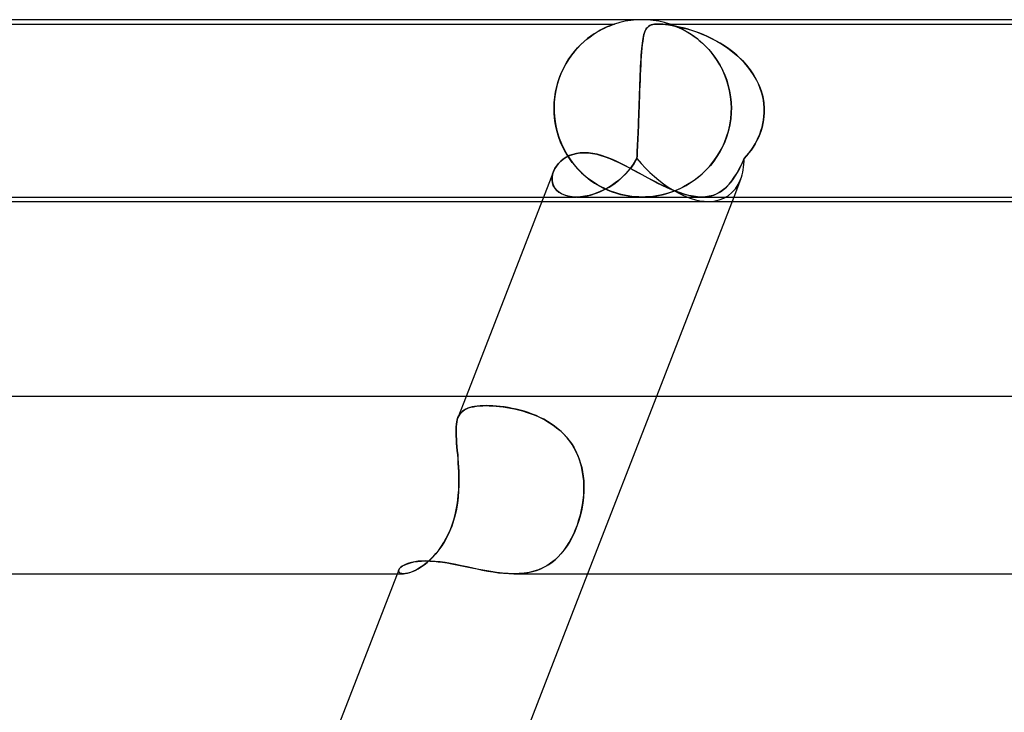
# Model space of a CAD drawing. Header units: millimetres. Extents: x -385 to 385, y -2 to 250.
# Tile 26 of 84: x -161 to -139, y 234 to 250. Entities that reach past the tile are written whole.
import ezdxf

# ---------------------------------------------------------------- set-up
doc = ezdxf.new("R2010")
doc.units = ezdxf.units.MM
doc.layers.add('HIDDEN', color=7, linetype='Continuous')
doc.layers.add('THICK', color=7, linetype='Continuous')

msp = doc.modelspace()

# ---------------------------------------------------------------- linework, layer by layer
at = {"layer": 'HIDDEN'}
for p, q in [((-147.503, 249.936), (-147.624, 249.9)), ((-147.379, 249.964), (-147.503, 249.936)), ((-147.253, 249.984), (-147.379, 249.964)), ((-147.127, 249.996), (-147.253, 249.984)), ((-147, 250), (-147.127, 249.996)), ((-146.873, 249.996), (-147, 250)), ((-146.747, 249.984), (-146.873, 249.996)), ((-146.621, 249.964), (-146.747, 249.984)), ((-146.497, 249.936), (-146.621, 249.964)), ((-146.376, 249.9), (-146.497, 249.936)), ((-167.376, 249.9), (-147.624, 249.9)), ((-148.102, 249.667), (-148.033, 249.711)), ((-148.015, 249.722), (-148.085, 249.678)), ((-148.033, 249.711), (-147.966, 249.75)), ((-147.948, 249.76), (-148.015, 249.722)), ((-147.966, 249.75), (-147.904, 249.783)), ((-147.885, 249.793), (-147.948, 249.76)), ((-147.904, 249.783), (-147.846, 249.812)), ((-147.827, 249.821), (-147.885, 249.793)), ((-147.846, 249.812), (-147.793, 249.836)), ((-147.774, 249.844), (-147.827, 249.821)), ((-147.793, 249.836), (-147.746, 249.855)), ((-147.73, 249.862), (-147.774, 249.844)), ((-147.746, 249.855), (-147.706, 249.871)), ((-147.695, 249.875), (-147.73, 249.862)), ((-147.706, 249.871), (-147.675, 249.883)), ((-147.669, 249.885), (-147.695, 249.875)), ((-147.675, 249.883), (-147.652, 249.891)), ((-147.651, 249.891), (-147.669, 249.885)), ((-147.652, 249.891), (-147.636, 249.896)), ((-147.639, 249.895), (-147.651, 249.891)), ((-147.631, 249.898), (-147.639, 249.895)), ((-147.636, 249.896), (-147.627, 249.899)), ((-147.626, 249.899), (-147.631, 249.898)), ((-147.627, 249.899), (-147.625, 249.9)), ((-147.625, 249.9), (-147.626, 249.899)), ((-146.953, 249.686), (-146.966, 249.635)), ((-146.959, 249.663), (-146.948, 249.701)), ((-146.938, 249.73), (-146.953, 249.686)), ((-146.948, 249.701), (-146.936, 249.735)), ((-146.922, 249.768), (-146.938, 249.73)), ((-146.936, 249.735), (-146.923, 249.764)), ((-146.923, 249.764), (-146.909, 249.791)), ((-146.903, 249.8), (-146.922, 249.768)), ((-146.909, 249.791), (-146.892, 249.814)), ((-146.881, 249.827), (-146.903, 249.8)), ((-146.892, 249.814), (-146.873, 249.835)), ((-146.855, 249.85), (-146.881, 249.827)), ((-146.873, 249.835), (-146.85, 249.854)), ((-146.825, 249.868), (-146.855, 249.85)), ((-146.85, 249.854), (-146.822, 249.869)), ((-146.792, 249.881), (-146.825, 249.868)), ((-146.822, 249.869), (-146.79, 249.882)), ((-146.756, 249.89), (-146.792, 249.881)), ((-146.79, 249.882), (-146.756, 249.89)), ((-146.718, 249.896), (-146.756, 249.89)), ((-146.756, 249.89), (-146.719, 249.896)), ((-146.719, 249.896), (-146.68, 249.899)), ((-146.678, 249.899), (-146.718, 249.896)), ((-146.68, 249.899), (-146.638, 249.9)), ((-146.636, 249.9), (-146.678, 249.899)), ((-146.638, 249.9), (-146.591, 249.899)), ((-146.637, 249.9), (-134.085, 249.9)), ((-146.589, 249.899), (-146.636, 249.9)), ((-146.591, 249.899), (-146.537, 249.896)), ((-146.536, 249.896), (-146.589, 249.899)), ((-146.537, 249.896), (-146.475, 249.89)), ((-146.476, 249.89), (-146.536, 249.896)), ((-146.407, 249.882), (-146.476, 249.89)), ((-146.475, 249.89), (-146.403, 249.881)), ((-146.328, 249.869), (-146.407, 249.882)), ((-146.403, 249.881), (-146.32, 249.868)), ((-146.374, 249.899), (-146.375, 249.9)), ((-146.375, 249.9), (-146.373, 249.899)), ((-146.368, 249.897), (-146.374, 249.899)), ((-146.373, 249.899), (-146.364, 249.896)), ((-146.358, 249.894), (-146.368, 249.897)), ((-146.364, 249.896), (-146.349, 249.891)), ((-146.343, 249.889), (-146.358, 249.894)), ((-146.349, 249.891), (-146.327, 249.884)), ((-146.322, 249.882), (-146.343, 249.889)), ((-146.244, 249.854), (-146.328, 249.869)), ((-146.327, 249.884), (-146.297, 249.872)), ((-146.293, 249.871), (-146.322, 249.882)), ((-146.32, 249.868), (-146.226, 249.85)), ((-146.297, 249.872), (-146.258, 249.857)), ((-146.256, 249.857), (-146.293, 249.871)), ((-146.258, 249.857), (-146.213, 249.839)), ((-146.21, 249.838), (-146.256, 249.857)), ((-146.158, 249.835), (-146.244, 249.854)), ((-146.226, 249.85), (-146.125, 249.827)), ((-146.213, 249.839), (-146.162, 249.817)), ((-146.157, 249.814), (-146.21, 249.838)), ((-146.162, 249.817), (-146.108, 249.791)), ((-146.072, 249.814), (-146.158, 249.835)), ((-146.098, 249.786), (-146.157, 249.814)), ((-146.125, 249.827), (-146.02, 249.8)), ((-146.108, 249.791), (-146.049, 249.761)), ((-146.034, 249.752), (-146.098, 249.786)), ((-145.986, 249.791), (-146.072, 249.814)), ((-146.049, 249.761), (-145.987, 249.726)), ((-145.965, 249.713), (-146.034, 249.752)), ((-146.02, 249.8), (-145.91, 249.768)), ((-145.987, 249.726), (-145.922, 249.686)), ((-145.9, 249.764), (-145.986, 249.791)), ((-145.894, 249.668), (-145.965, 249.713)), ((-145.922, 249.686), (-145.853, 249.641)), ((-145.91, 249.768), (-145.797, 249.73)), ((-145.81, 249.735), (-145.9, 249.764)), ((-145.718, 249.701), (-145.81, 249.735)), ((-145.797, 249.73), (-145.679, 249.686)), ((-145.624, 249.663), (-145.718, 249.701)), ((-145.679, 249.686), (-145.558, 249.635)), ((-148.388, 249.434), (-148.317, 249.501)), ((-148.305, 249.511), (-148.38, 249.443)), ((-148.317, 249.501), (-148.245, 249.562)), ((-148.231, 249.573), (-148.305, 249.511)), ((-148.245, 249.562), (-148.173, 249.617)), ((-148.158, 249.628), (-148.231, 249.573)), ((-148.173, 249.617), (-148.102, 249.667)), ((-148.085, 249.678), (-148.158, 249.628)), ((-147, 249.408), (-146.993, 249.468)), ((-146.987, 249.512), (-146.997, 249.439)), ((-146.993, 249.468), (-146.986, 249.524)), ((-146.977, 249.577), (-146.987, 249.512)), ((-146.986, 249.524), (-146.978, 249.575)), ((-146.978, 249.575), (-146.969, 249.621)), ((-146.966, 249.635), (-146.977, 249.577)), ((-146.969, 249.621), (-146.959, 249.663)), ((-145.819, 249.617), (-145.894, 249.668)), ((-145.853, 249.641), (-145.783, 249.59)), ((-145.743, 249.559), (-145.819, 249.617)), ((-145.783, 249.59), (-145.711, 249.533)), ((-145.666, 249.495), (-145.743, 249.559)), ((-145.711, 249.533), (-145.639, 249.47)), ((-145.59, 249.424), (-145.666, 249.495)), ((-145.639, 249.47), (-145.567, 249.401)), ((-145.528, 249.621), (-145.624, 249.663)), ((-145.558, 249.635), (-145.436, 249.577)), ((-145.432, 249.575), (-145.528, 249.621)), ((-145.436, 249.577), (-145.312, 249.512)), ((-145.335, 249.524), (-145.432, 249.575)), ((-145.238, 249.468), (-145.335, 249.524)), ((-145.312, 249.512), (-145.189, 249.439)), ((-145.142, 249.408), (-145.238, 249.468)), ((-148.524, 249.286), (-148.594, 249.198)), ((-148.589, 249.204), (-148.525, 249.286)), ((-148.525, 249.286), (-148.458, 249.362)), ((-148.453, 249.368), (-148.524, 249.286)), ((-148.458, 249.362), (-148.388, 249.434)), ((-148.38, 249.443), (-148.453, 249.368)), ((-147.012, 249.269), (-147.019, 249.175)), ((-147.018, 249.197), (-147.012, 249.272)), ((-147.005, 249.357), (-147.012, 249.269)), ((-147.012, 249.272), (-147.006, 249.342)), ((-147.006, 249.342), (-147, 249.408)), ((-146.997, 249.439), (-147.005, 249.357)), ((-145.515, 249.347), (-145.59, 249.424)), ((-145.567, 249.401), (-145.495, 249.325)), ((-145.443, 249.264), (-145.515, 249.347)), ((-145.495, 249.325), (-145.426, 249.243)), ((-145.373, 249.175), (-145.443, 249.264)), ((-145.426, 249.243), (-145.359, 249.156)), ((-145.189, 249.439), (-145.068, 249.357)), ((-145.047, 249.342), (-145.142, 249.408)), ((-145.068, 249.357), (-144.95, 249.269)), ((-144.954, 249.272), (-145.047, 249.342)), ((-144.864, 249.197), (-144.954, 249.272)), ((-144.95, 249.269), (-144.84, 249.175)), ((-148.762, 248.927), (-148.709, 249.024)), ((-148.66, 249.103), (-148.722, 249.001)), ((-148.709, 249.024), (-148.651, 249.117)), ((-148.594, 249.198), (-148.66, 249.103)), ((-148.651, 249.117), (-148.589, 249.204)), ((-147.033, 248.946), (-147.028, 249.034)), ((-147.026, 249.077), (-147.031, 248.974)), ((-147.028, 249.034), (-147.023, 249.117)), ((-147.019, 249.175), (-147.026, 249.077)), ((-147.023, 249.117), (-147.018, 249.197)), ((-145.308, 249.08), (-145.373, 249.175)), ((-145.359, 249.156), (-145.296, 249.062)), ((-145.247, 248.98), (-145.308, 249.08)), ((-145.296, 249.062), (-145.237, 248.963)), ((-144.779, 249.117), (-144.864, 249.197)), ((-144.84, 249.175), (-144.738, 249.077)), ((-144.698, 249.034), (-144.779, 249.117)), ((-144.738, 249.077), (-144.645, 248.974)), ((-144.622, 248.946), (-144.698, 249.034)), ((-148.856, 248.718), (-148.811, 248.825)), ((-148.779, 248.893), (-148.831, 248.78)), ((-148.811, 248.825), (-148.762, 248.927)), ((-148.722, 249.001), (-148.779, 248.893)), ((-147.037, 248.866), (-147.042, 248.754)), ((-147.041, 248.758), (-147.037, 248.854)), ((-147.031, 248.974), (-147.037, 248.866)), ((-147.037, 248.854), (-147.033, 248.946)), ((-145.19, 248.873), (-145.247, 248.98)), ((-145.237, 248.963), (-145.183, 248.859)), ((-145.139, 248.761), (-145.19, 248.873)), ((-145.183, 248.859), (-145.134, 248.748)), ((-144.645, 248.974), (-144.56, 248.866)), ((-144.551, 248.854), (-144.622, 248.946)), ((-144.56, 248.866), (-144.484, 248.754)), ((-144.486, 248.758), (-144.551, 248.854)), ((-148.927, 248.49), (-148.894, 248.606)), ((-148.876, 248.66), (-148.915, 248.535)), ((-148.894, 248.606), (-148.856, 248.718)), ((-148.831, 248.78), (-148.876, 248.66)), ((-147.046, 248.638), (-147.051, 248.518)), ((-147.05, 248.555), (-147.046, 248.658)), ((-147.046, 248.658), (-147.041, 248.758)), ((-147.042, 248.754), (-147.046, 248.638)), ((-145.095, 248.644), (-145.139, 248.761)), ((-145.134, 248.748), (-145.091, 248.633)), ((-145.057, 248.522), (-145.095, 248.644)), ((-145.091, 248.633), (-145.055, 248.513)), ((-144.428, 248.658), (-144.486, 248.758)), ((-144.484, 248.754), (-144.418, 248.638)), ((-144.377, 248.555), (-144.428, 248.658)), ((-144.418, 248.638), (-144.361, 248.518)), ((-148.971, 248.249), (-148.953, 248.371)), ((-148.946, 248.406), (-148.968, 248.273)), ((-148.953, 248.371), (-148.927, 248.49)), ((-148.915, 248.535), (-148.946, 248.406)), ((-147.056, 248.393), (-147.06, 248.265)), ((-147.058, 248.339), (-147.054, 248.448)), ((-147.051, 248.518), (-147.056, 248.393)), ((-147.054, 248.448), (-147.05, 248.555)), ((-145.027, 248.395), (-145.057, 248.522)), ((-145.055, 248.513), (-145.025, 248.39)), ((-145.004, 248.266), (-145.027, 248.395)), ((-145.025, 248.39), (-145.004, 248.262)), ((-144.334, 248.448), (-144.377, 248.555)), ((-144.361, 248.518), (-144.315, 248.393)), ((-144.298, 248.339), (-144.334, 248.448)), ((-144.315, 248.393), (-144.279, 248.265)), ((-148.982, 248.138), (-148.987, 248)), ((-148.987, 248), (-148.983, 248.126)), ((-148.983, 248.126), (-148.971, 248.249)), ((-148.968, 248.273), (-148.982, 248.138)), ((-147.065, 248.133), (-147.07, 248)), ((-147.066, 248.114), (-147.062, 248.227)), ((-147.06, 248.265), (-147.065, 248.133)), ((-147.062, 248.227), (-147.058, 248.339)), ((-144.991, 248.134), (-145.004, 248.266)), ((-145.004, 248.262), (-144.991, 248.132)), ((-144.986, 248), (-144.991, 248.134)), ((-144.991, 248.132), (-144.986, 248)), ((-144.271, 248.227), (-144.298, 248.339)), ((-144.279, 248.265), (-144.256, 248.133)), ((-144.253, 248.114), (-144.271, 248.227)), ((-144.256, 248.133), (-144.245, 248)), ((-148.987, 247.983), (-148.987, 248)), ((-148.987, 248), (-148.987, 247.983)), ((-148.986, 247.967), (-148.987, 247.983)), ((-148.987, 247.983), (-148.986, 247.967)), ((-148.986, 247.95), (-148.986, 247.967)), ((-148.986, 247.967), (-148.986, 247.95)), ((-148.985, 247.933), (-148.986, 247.95)), ((-148.986, 247.95), (-148.985, 247.933)), ((-148.985, 247.917), (-148.985, 247.933)), ((-148.985, 247.933), (-148.985, 247.917)), ((-148.984, 247.9), (-148.985, 247.917)), ((-148.985, 247.917), (-148.984, 247.9)), ((-147.073, 247.917), (-147.072, 247.933)), ((-147.072, 247.933), (-147.073, 247.917)), ((-147.073, 247.9), (-147.073, 247.917)), ((-147.073, 247.917), (-147.073, 247.9)), ((-147.072, 247.933), (-147.071, 247.95)), ((-147.071, 247.95), (-147.072, 247.933)), ((-147.071, 247.967), (-147.07, 247.983)), ((-147.07, 247.983), (-147.071, 247.967)), ((-147.071, 247.95), (-147.071, 247.967)), ((-147.071, 247.967), (-147.071, 247.95)), ((-147.07, 248), (-147.066, 248.114)), ((-147.07, 247.983), (-147.07, 248)), ((-147.07, 248), (-147.07, 247.983)), ((-144.988, 247.917), (-144.989, 247.9)), ((-144.989, 247.9), (-144.988, 247.917)), ((-144.987, 247.933), (-144.988, 247.917)), ((-144.988, 247.917), (-144.987, 247.933)), ((-144.986, 247.967), (-144.987, 247.95)), ((-144.987, 247.95), (-144.986, 247.967)), ((-144.987, 247.95), (-144.987, 247.933)), ((-144.987, 247.933), (-144.987, 247.95)), ((-144.986, 248), (-144.986, 247.983)), ((-144.986, 247.983), (-144.986, 248)), ((-144.986, 247.983), (-144.986, 247.967)), ((-144.986, 247.967), (-144.986, 247.983)), ((-144.245, 248), (-144.253, 248.114)), ((-144.245, 248), (-144.244, 247.983)), ((-144.244, 247.983), (-144.245, 248)), ((-144.244, 247.917), (-144.245, 247.9)), ((-144.245, 247.9), (-144.244, 247.917)), ((-144.244, 247.983), (-144.244, 247.967)), ((-144.244, 247.967), (-144.244, 247.983)), ((-144.244, 247.967), (-144.244, 247.95)), ((-144.244, 247.95), (-144.244, 247.967)), ((-144.244, 247.95), (-144.244, 247.933)), ((-144.244, 247.933), (-144.244, 247.95)), ((-144.244, 247.933), (-144.244, 247.917)), ((-144.244, 247.917), (-144.244, 247.933)), ((-148.984, 247.9), (-148.971, 247.753)), ((-148.975, 247.786), (-148.984, 247.9)), ((-148.96, 247.672), (-148.975, 247.786)), ((-148.971, 247.753), (-148.948, 247.609)), ((-147.079, 247.738), (-147.082, 247.657)), ((-147.082, 247.655), (-147.079, 247.736)), ((-147.076, 247.819), (-147.079, 247.738)), ((-147.079, 247.736), (-147.076, 247.818)), ((-147.076, 247.818), (-147.073, 247.9)), ((-147.073, 247.9), (-147.076, 247.819)), ((-145.022, 247.623), (-145.001, 247.76)), ((-145, 247.765), (-145.021, 247.631)), ((-145.001, 247.76), (-144.989, 247.9)), ((-144.989, 247.9), (-145, 247.765)), ((-144.275, 247.655), (-144.26, 247.736)), ((-144.26, 247.738), (-144.274, 247.657)), ((-144.25, 247.819), (-144.26, 247.738)), ((-144.26, 247.736), (-144.25, 247.818)), ((-144.245, 247.9), (-144.25, 247.819)), ((-144.25, 247.818), (-144.245, 247.9)), ((-148.938, 247.561), (-148.96, 247.672)), ((-148.948, 247.609), (-148.915, 247.467)), ((-148.91, 247.451), (-148.938, 247.561)), ((-148.915, 247.467), (-148.872, 247.329)), ((-147.088, 247.498), (-147.091, 247.421)), ((-147.091, 247.419), (-147.088, 247.496)), ((-147.085, 247.577), (-147.088, 247.498)), ((-147.088, 247.496), (-147.085, 247.575)), ((-147.082, 247.657), (-147.085, 247.577)), ((-147.085, 247.575), (-147.082, 247.655)), ((-145.093, 247.358), (-145.053, 247.488)), ((-145.051, 247.499), (-145.088, 247.372)), ((-145.053, 247.488), (-145.022, 247.623)), ((-145.021, 247.631), (-145.051, 247.499)), ((-144.346, 247.419), (-144.318, 247.496)), ((-144.317, 247.498), (-144.345, 247.421)), ((-144.318, 247.496), (-144.294, 247.575)), ((-144.294, 247.577), (-144.317, 247.498)), ((-144.274, 247.657), (-144.294, 247.577)), ((-144.294, 247.575), (-144.275, 247.655)), ((-148.877, 247.344), (-148.91, 247.451)), ((-148.838, 247.24), (-148.877, 247.344)), ((-148.872, 247.329), (-148.82, 247.197)), ((-148.794, 247.14), (-148.838, 247.24)), ((-147.098, 247.271), (-147.101, 247.199)), ((-147.101, 247.197), (-147.098, 247.27)), ((-147.094, 247.345), (-147.098, 247.271)), ((-147.098, 247.27), (-147.094, 247.344)), ((-147.091, 247.421), (-147.094, 247.345)), ((-147.094, 247.344), (-147.091, 247.419)), ((-145.134, 247.248), (-145.187, 247.13)), ((-145.141, 247.231), (-145.093, 247.358)), ((-145.088, 247.372), (-145.134, 247.248)), ((-144.453, 247.197), (-144.413, 247.27)), ((-144.413, 247.271), (-144.452, 247.199)), ((-144.377, 247.345), (-144.413, 247.271)), ((-144.413, 247.27), (-144.378, 247.344)), ((-144.378, 247.344), (-144.346, 247.419)), ((-144.345, 247.421), (-144.377, 247.345)), ((-148.82, 247.197), (-148.76, 247.071)), ((-148.746, 247.044), (-148.794, 247.14)), ((-148.76, 247.071), (-148.693, 246.952)), ((-148.693, 246.952), (-148.746, 247.044)), ((-147.108, 247.06), (-147.111, 246.993)), ((-147.111, 246.992), (-147.108, 247.059)), ((-147.104, 247.128), (-147.108, 247.06)), ((-147.108, 247.059), (-147.104, 247.127)), ((-147.101, 247.199), (-147.104, 247.128)), ((-147.104, 247.127), (-147.101, 247.197)), ((-145.247, 247.017), (-145.313, 246.91)), ((-145.259, 246.997), (-145.197, 247.111)), ((-145.187, 247.13), (-145.247, 247.017)), ((-145.197, 247.111), (-145.141, 247.231)), ((-144.541, 247.06), (-144.591, 246.993)), ((-144.591, 246.992), (-144.542, 247.059)), ((-144.542, 247.059), (-144.496, 247.127)), ((-144.495, 247.128), (-144.541, 247.06)), ((-144.496, 247.127), (-144.453, 247.197)), ((-144.452, 247.199), (-144.495, 247.128)), ((-148.889, 246.755), (-148.837, 246.807)), ((-148.837, 246.807), (-148.778, 246.855)), ((-148.778, 246.855), (-148.713, 246.897)), ((-148.713, 246.897), (-148.641, 246.933)), ((-148.693, 246.952), (-148.619, 246.839)), ((-148.637, 246.865), (-148.693, 246.952)), ((-148.641, 246.933), (-148.564, 246.962)), ((-148.576, 246.781), (-148.637, 246.865)), ((-148.619, 246.839), (-148.539, 246.733)), ((-148.564, 246.962), (-148.482, 246.983)), ((-148.482, 246.983), (-148.395, 246.996)), ((-148.395, 246.996), (-148.303, 247)), ((-148.303, 247), (-148.213, 246.997)), ((-148.213, 246.997), (-148.121, 246.985)), ((-148.121, 246.985), (-148.025, 246.966)), ((-148.025, 246.966), (-147.928, 246.94)), ((-147.928, 246.94), (-147.83, 246.907)), ((-147.83, 246.907), (-147.729, 246.869)), ((-147.729, 246.869), (-147.627, 246.826)), ((-147.627, 246.826), (-147.524, 246.778)), ((-147.192, 246.744), (-147.119, 246.866)), ((-147.119, 246.866), (-147.187, 246.751)), ((-147.119, 246.866), (-147.115, 246.928)), ((-147.115, 246.928), (-147.119, 246.866)), ((-147.111, 246.993), (-147.115, 246.928)), ((-147.115, 246.928), (-147.111, 246.992)), ((-145.384, 246.809), (-145.46, 246.714)), ((-145.401, 246.786), (-145.327, 246.888)), ((-145.313, 246.91), (-145.384, 246.809)), ((-145.327, 246.888), (-145.259, 246.997)), ((-144.753, 246.744), (-144.698, 246.866)), ((-144.698, 246.866), (-144.75, 246.751)), ((-144.643, 246.928), (-144.698, 246.866)), ((-144.698, 246.866), (-144.643, 246.928)), ((-144.591, 246.993), (-144.643, 246.928)), ((-144.643, 246.928), (-144.591, 246.992)), ((-148.999, 246.579), (-149.02, 246.513)), ((-149.02, 246.515), (-148.999, 246.579)), ((-148.999, 246.579), (-148.97, 246.64)), ((-148.97, 246.64), (-148.933, 246.699)), ((-148.933, 246.699), (-148.889, 246.755)), ((-148.513, 246.702), (-148.576, 246.781)), ((-148.539, 246.733), (-148.454, 246.635)), ((-148.446, 246.627), (-148.513, 246.702)), ((-148.454, 246.635), (-148.364, 246.544)), ((-148.377, 246.557), (-148.446, 246.627)), ((-147.524, 246.778), (-147.42, 246.726)), ((-147.42, 246.726), (-147.315, 246.672)), ((-147.359, 246.533), (-147.273, 246.633)), ((-147.262, 246.646), (-147.342, 246.552)), ((-147.315, 246.672), (-147.208, 246.615)), ((-147.273, 246.633), (-147.192, 246.744)), ((-147.187, 246.751), (-147.262, 246.646)), ((-147.208, 246.615), (-147.1, 246.556)), ((-145.646, 246.521), (-145.561, 246.603)), ((-145.54, 246.625), (-145.624, 246.542)), ((-145.561, 246.603), (-145.479, 246.691)), ((-145.46, 246.714), (-145.54, 246.625)), ((-145.479, 246.691), (-145.401, 246.786)), ((-144.864, 246.533), (-144.809, 246.633)), ((-144.802, 246.646), (-144.853, 246.552)), ((-144.809, 246.633), (-144.753, 246.744)), ((-144.75, 246.751), (-144.802, 246.646)), ((-149.032, 246.385), (-149.031, 246.45)), ((-149.031, 246.448), (-149.032, 246.383)), ((-149.023, 246.322), (-149.032, 246.385)), ((-149.032, 246.383), (-149.022, 246.32)), ((-149.031, 246.45), (-149.02, 246.515)), ((-149.02, 246.513), (-149.031, 246.448)), ((-148.305, 246.49), (-148.377, 246.557)), ((-148.364, 246.544), (-148.27, 246.46)), ((-148.231, 246.428), (-148.305, 246.49)), ((-148.27, 246.46), (-148.172, 246.383)), ((-148.154, 246.371), (-148.231, 246.428)), ((-148.172, 246.383), (-148.072, 246.315)), ((-148.077, 246.318), (-148.154, 246.371)), ((-147.641, 246.291), (-147.543, 246.364)), ((-147.512, 246.389), (-147.604, 246.317)), ((-147.543, 246.364), (-147.449, 246.444)), ((-147.425, 246.467), (-147.512, 246.389)), ((-147.449, 246.444), (-147.359, 246.533)), ((-147.342, 246.552), (-147.425, 246.467)), ((-147.1, 246.556), (-146.992, 246.497)), ((-146.992, 246.497), (-146.883, 246.438)), ((-146.883, 246.438), (-146.774, 246.379)), ((-146.774, 246.379), (-146.664, 246.322)), ((-145.914, 246.317), (-145.823, 246.379)), ((-145.797, 246.398), (-145.885, 246.336)), ((-145.823, 246.379), (-145.733, 246.447)), ((-145.71, 246.466), (-145.797, 246.398)), ((-145.733, 246.447), (-145.646, 246.521)), ((-145.624, 246.542), (-145.71, 246.466)), ((-145.035, 246.291), (-144.976, 246.364)), ((-144.957, 246.389), (-145.013, 246.317)), ((-144.976, 246.364), (-144.92, 246.444)), ((-144.905, 246.467), (-144.957, 246.389)), ((-144.779, 246.396), (-144.933, 246)), ((-144.92, 246.444), (-144.864, 246.533)), ((-144.853, 246.552), (-144.905, 246.467)), ((-149.003, 246.262), (-149.023, 246.322)), ((-149.022, 246.32), (-149.001, 246.259)), ((-148.972, 246.206), (-149.003, 246.262)), ((-149.001, 246.259), (-148.97, 246.203)), ((-148.931, 246.155), (-148.972, 246.206)), ((-148.97, 246.203), (-148.928, 246.152)), ((-148.879, 246.11), (-148.931, 246.155)), ((-148.928, 246.152), (-148.875, 246.106)), ((-147.999, 246.27), (-148.077, 246.318)), ((-148.072, 246.315), (-147.972, 246.255)), ((-147.922, 246.227), (-147.999, 246.27)), ((-147.896, 246.144), (-147.996, 246.101)), ((-147.972, 246.255), (-147.872, 246.202)), ((-147.953, 246.118), (-147.847, 246.168)), ((-147.844, 246.189), (-147.922, 246.227)), ((-147.796, 246.195), (-147.896, 246.144)), ((-147.872, 246.202), (-147.773, 246.157)), ((-147.847, 246.168), (-147.743, 246.225)), ((-147.768, 246.155), (-147.844, 246.189)), ((-147.699, 246.253), (-147.796, 246.195)), ((-147.773, 246.157), (-147.675, 246.118)), ((-147.693, 246.125), (-147.768, 246.155)), ((-147.743, 246.225), (-147.641, 246.291)), ((-147.604, 246.317), (-147.699, 246.253)), ((-147.619, 246.099), (-147.693, 246.125)), ((-146.664, 246.322), (-146.553, 246.267)), ((-146.553, 246.267), (-146.444, 246.215)), ((-146.444, 246.215), (-146.336, 246.168)), ((-146.373, 246.1), (-146.282, 246.132)), ((-146.336, 246.168), (-146.23, 246.125)), ((-146.238, 246.149), (-146.324, 246.117)), ((-146.282, 246.132), (-146.191, 246.17)), ((-146.151, 246.187), (-146.238, 246.149)), ((-146.23, 246.125), (-146.124, 246.087)), ((-146.191, 246.17), (-146.098, 246.213)), ((-146.063, 246.231), (-146.151, 246.187)), ((-146.098, 246.213), (-146.006, 246.262)), ((-145.974, 246.28), (-146.063, 246.231)), ((-146.006, 246.262), (-145.914, 246.317)), ((-145.885, 246.336), (-145.974, 246.28)), ((-145.194, 246.144), (-145.261, 246.101)), ((-145.232, 246.118), (-145.163, 246.168)), ((-145.13, 246.195), (-145.194, 246.144)), ((-145.163, 246.168), (-145.097, 246.225)), ((-145.07, 246.253), (-145.13, 246.195)), ((-145.097, 246.225), (-145.035, 246.291)), ((-145.013, 246.317), (-145.07, 246.253)), ((-149.224, 246), (-148.485, 246)), ((-148.816, 246.071), (-148.879, 246.11)), ((-148.875, 246.106), (-148.811, 246.068)), ((-148.745, 246.04), (-148.816, 246.071)), ((-148.811, 246.068), (-148.738, 246.038)), ((-148.665, 246.018), (-148.745, 246.04)), ((-148.738, 246.038), (-148.656, 246.016)), ((-148.578, 246.004), (-148.665, 246.018)), ((-148.656, 246.016), (-148.568, 246.004)), ((-148.484, 246), (-148.578, 246.004)), ((-148.568, 246.004), (-148.472, 246)), ((-148.391, 246.004), (-148.484, 246)), ((-148.472, 246), (-148.373, 246.006)), ((-148.472, 246), (-145.657, 246)), ((-148.295, 246.017), (-148.391, 246.004)), ((-148.373, 246.006), (-148.271, 246.021)), ((-148.197, 246.037), (-148.295, 246.017)), ((-148.271, 246.021), (-148.166, 246.045)), ((-148.097, 246.065), (-148.197, 246.037)), ((-148.166, 246.045), (-148.06, 246.077)), ((-147.996, 246.101), (-148.097, 246.065)), ((-148.06, 246.077), (-147.953, 246.118)), ((-147.675, 246.118), (-147.578, 246.086)), ((-147.547, 246.077), (-147.619, 246.099)), ((-147.578, 246.086), (-147.484, 246.06)), ((-147.472, 246.057), (-147.547, 246.077)), ((-147.484, 246.06), (-147.394, 246.039)), ((-147.395, 246.04), (-147.472, 246.057)), ((-147.315, 246.025), (-147.395, 246.04)), ((-147.394, 246.039), (-147.311, 246.024)), ((-147.234, 246.014), (-147.315, 246.025)), ((-147.311, 246.024), (-147.236, 246.014)), ((-147.236, 246.014), (-147.169, 246.007)), ((-147.153, 246.006), (-147.234, 246.014)), ((-147.169, 246.007), (-147.109, 246.003)), ((-147.076, 246.001), (-147.153, 246.006)), ((-147.109, 246.003), (-147.053, 246.001)), ((-147, 246), (-147.076, 246.001)), ((-147.053, 246.001), (-146.998, 246)), ((-146.922, 246.001), (-146.999, 246)), ((-146.998, 246), (-146.943, 246.001)), ((-146.943, 246.001), (-146.889, 246.003)), ((-146.842, 246.006), (-146.922, 246.001)), ((-146.889, 246.003), (-146.834, 246.007)), ((-146.759, 246.014), (-146.842, 246.006)), ((-146.834, 246.007), (-146.775, 246.012)), ((-146.775, 246.012), (-146.708, 246.021)), ((-146.673, 246.027), (-146.759, 246.014)), ((-146.708, 246.021), (-146.633, 246.034)), ((-146.585, 246.043), (-146.673, 246.027)), ((-146.633, 246.034), (-146.55, 246.051)), ((-146.498, 246.064), (-146.585, 246.043)), ((-146.55, 246.051), (-146.462, 246.073)), ((-146.411, 246.088), (-146.498, 246.064)), ((-146.462, 246.073), (-146.373, 246.1)), ((-146.324, 246.117), (-146.411, 246.088)), ((-146.124, 246.087), (-146.021, 246.055)), ((-146.021, 246.055), (-145.921, 246.031)), ((-145.921, 246.031), (-145.825, 246.013)), ((-145.825, 246.013), (-145.733, 246.003)), ((-145.733, 246.003), (-145.644, 246)), ((-145.568, 246.004), (-145.656, 246)), ((-145.644, 246), (-145.552, 246.006)), ((-145.485, 246.017), (-145.568, 246.004)), ((-145.552, 246.006), (-145.465, 246.021)), ((-145.406, 246.037), (-145.485, 246.017)), ((-145.465, 246.021), (-145.383, 246.045)), ((-145.332, 246.065), (-145.406, 246.037)), ((-145.383, 246.045), (-145.305, 246.077)), ((-145.261, 246.101), (-145.332, 246.065)), ((-145.305, 246.077), (-145.232, 246.118)), ((-149.262, 245.9), (-145.504, 245.9)), ((-145.504, 245.9), (-144.972, 245.9)), ((-150.97, 241.5), (-151.155, 241.021)), ((-146.679, 241.5), (-148.231, 237.5)), ((-150.965, 241.221), (-150.916, 241.241)), ((-150.887, 241.25), (-150.935, 241.234)), ((-150.916, 241.241), (-150.862, 241.257)), ((-150.835, 241.264), (-150.887, 241.25)), ((-150.862, 241.257), (-150.802, 241.27)), ((-150.779, 241.274), (-150.835, 241.264)), ((-150.802, 241.27), (-150.738, 241.28)), ((-150.719, 241.283), (-150.779, 241.274)), ((-150.738, 241.28), (-150.669, 241.288)), ((-150.656, 241.289), (-150.719, 241.283)), ((-150.669, 241.288), (-150.596, 241.292)), ((-150.588, 241.292), (-150.656, 241.289)), ((-150.596, 241.292), (-150.518, 241.293)), ((-150.518, 241.293), (-150.588, 241.292)), ((-150.443, 241.292), (-150.518, 241.293)), ((-150.518, 241.293), (-150.447, 241.292)), ((-150.447, 241.292), (-150.373, 241.289)), ((-150.364, 241.288), (-150.443, 241.292)), ((-150.373, 241.289), (-150.296, 241.284)), ((-150.283, 241.282), (-150.364, 241.288)), ((-150.296, 241.284), (-150.217, 241.276)), ((-150.199, 241.274), (-150.283, 241.282)), ((-150.217, 241.276), (-150.135, 241.266)), ((-150.113, 241.263), (-150.199, 241.274)), ((-150.135, 241.266), (-150.051, 241.253)), ((-150.025, 241.249), (-150.113, 241.263)), ((-150.051, 241.253), (-149.966, 241.238)), ((-149.935, 241.232), (-150.025, 241.249)), ((-149.966, 241.238), (-149.879, 241.221)), ((-151.155, 241.023), (-151.17, 240.978)), ((-151.17, 240.976), (-151.155, 241.022)), ((-151.155, 241.022), (-151.135, 241.066)), ((-151.136, 241.065), (-151.155, 241.023)), ((-151.112, 241.103), (-151.136, 241.065)), ((-151.135, 241.066), (-151.111, 241.105)), ((-151.085, 241.136), (-151.112, 241.103)), ((-151.111, 241.105), (-151.082, 241.14)), ((-151.054, 241.166), (-151.085, 241.136)), ((-151.082, 241.14), (-151.048, 241.17)), ((-151.018, 241.192), (-151.054, 241.166)), ((-151.048, 241.17), (-151.009, 241.197)), ((-150.979, 241.214), (-151.018, 241.192)), ((-151.009, 241.197), (-150.965, 241.221)), ((-150.935, 241.234), (-150.979, 241.214)), ((-149.844, 241.213), (-149.935, 241.232)), ((-149.879, 241.221), (-149.791, 241.2)), ((-149.753, 241.19), (-149.844, 241.213)), ((-149.791, 241.2), (-149.702, 241.176)), ((-149.662, 241.165), (-149.753, 241.19)), ((-149.702, 241.176), (-149.612, 241.149)), ((-149.572, 241.136), (-149.662, 241.165)), ((-149.612, 241.149), (-149.523, 241.119)), ((-149.482, 241.103), (-149.572, 241.136)), ((-149.523, 241.119), (-149.433, 241.085)), ((-149.393, 241.068), (-149.482, 241.103)), ((-149.433, 241.085), (-149.345, 241.047)), ((-149.305, 241.028), (-149.393, 241.068)), ((-149.345, 241.047), (-149.257, 241.005)), ((-149.219, 240.985), (-149.305, 241.028)), ((-151.195, 240.815), (-151.197, 240.752)), ((-151.197, 240.749), (-151.195, 240.812)), ((-151.19, 240.874), (-151.195, 240.815)), ((-151.195, 240.812), (-151.19, 240.872)), ((-151.181, 240.928), (-151.19, 240.874)), ((-151.19, 240.872), (-151.182, 240.926)), ((-151.182, 240.926), (-151.17, 240.976)), ((-151.17, 240.978), (-151.181, 240.928)), ((-149.257, 241.005), (-149.171, 240.959)), ((-149.135, 240.938), (-149.219, 240.985)), ((-149.171, 240.959), (-149.088, 240.908)), ((-149.054, 240.886), (-149.135, 240.938)), ((-149.088, 240.908), (-149.006, 240.854)), ((-148.975, 240.831), (-149.054, 240.886)), ((-149.006, 240.854), (-148.928, 240.795)), ((-148.899, 240.771), (-148.975, 240.831)), ((-148.928, 240.795), (-148.852, 240.731)), ((-151.197, 240.752), (-151.197, 240.683)), ((-151.197, 240.68), (-151.197, 240.749)), ((-151.197, 240.683), (-151.194, 240.611)), ((-151.194, 240.607), (-151.197, 240.68)), ((-151.194, 240.611), (-151.19, 240.535)), ((-151.19, 240.53), (-151.194, 240.607)), ((-148.827, 240.707), (-148.899, 240.771)), ((-148.852, 240.731), (-148.781, 240.663)), ((-148.758, 240.639), (-148.827, 240.707)), ((-148.781, 240.663), (-148.714, 240.591)), ((-148.693, 240.567), (-148.758, 240.639)), ((-148.714, 240.591), (-148.652, 240.516)), ((-151.19, 240.535), (-151.184, 240.454)), ((-151.184, 240.449), (-151.19, 240.53)), ((-151.184, 240.454), (-151.177, 240.37)), ((-151.177, 240.365), (-151.184, 240.449)), ((-151.177, 240.37), (-151.169, 240.281)), ((-151.169, 240.277), (-151.177, 240.365)), ((-148.634, 240.492), (-148.693, 240.567)), ((-148.652, 240.516), (-148.595, 240.436)), ((-148.58, 240.413), (-148.634, 240.492)), ((-148.595, 240.436), (-148.543, 240.353)), ((-148.53, 240.331), (-148.58, 240.413)), ((-148.543, 240.353), (-148.495, 240.266)), ((-151.169, 240.281), (-151.161, 240.19)), ((-151.161, 240.186), (-151.169, 240.277)), ((-151.161, 240.19), (-151.154, 240.097)), ((-151.153, 240.092), (-151.161, 240.186)), ((-148.486, 240.246), (-148.53, 240.331)), ((-148.495, 240.266), (-148.454, 240.176)), ((-148.446, 240.158), (-148.486, 240.246)), ((-148.454, 240.176), (-148.418, 240.084)), ((-148.412, 240.068), (-148.446, 240.158)), ((-151.154, 240.097), (-151.147, 240.001)), ((-151.146, 239.997), (-151.153, 240.092)), ((-151.147, 240.001), (-151.141, 239.904)), ((-151.14, 239.9), (-151.146, 239.997)), ((-148.418, 240.084), (-148.387, 239.991)), ((-148.383, 239.976), (-148.412, 240.068)), ((-148.387, 239.991), (-148.362, 239.895)), ((-148.36, 239.883), (-148.383, 239.976)), ((-151.141, 239.904), (-151.136, 239.804)), ((-151.136, 239.801), (-151.14, 239.9)), ((-151.136, 239.804), (-151.133, 239.703)), ((-151.133, 239.702), (-151.136, 239.801)), ((-151.133, 239.703), (-151.132, 239.602)), ((-151.132, 239.601), (-151.133, 239.702)), ((-148.362, 239.895), (-148.343, 239.798)), ((-148.341, 239.788), (-148.36, 239.883)), ((-148.343, 239.798), (-148.328, 239.699)), ((-148.327, 239.693), (-148.341, 239.788)), ((-148.328, 239.699), (-148.318, 239.6)), ((-148.318, 239.597), (-148.327, 239.693)), ((-151.133, 239.5), (-151.139, 239.364)), ((-151.138, 239.389), (-151.133, 239.5)), ((-151.132, 239.602), (-151.133, 239.5)), ((-151.133, 239.5), (-151.132, 239.601)), ((-148.318, 239.6), (-148.313, 239.5)), ((-148.313, 239.5), (-148.318, 239.597)), ((-148.313, 239.5), (-148.314, 239.364)), ((-148.313, 239.389), (-148.313, 239.5)), ((-151.158, 239.164), (-151.146, 239.277)), ((-151.139, 239.364), (-151.15, 239.228)), ((-151.146, 239.277), (-151.138, 239.389)), ((-148.329, 239.164), (-148.318, 239.277)), ((-148.314, 239.364), (-148.322, 239.228)), ((-148.318, 239.277), (-148.313, 239.389)), ((-151.194, 238.939), (-151.173, 239.052)), ((-151.167, 239.092), (-151.19, 238.959)), ((-151.173, 239.052), (-151.158, 239.164)), ((-151.15, 239.228), (-151.167, 239.092)), ((-148.366, 238.939), (-148.345, 239.052)), ((-148.339, 239.092), (-148.362, 238.959)), ((-148.345, 239.052), (-148.329, 239.164)), ((-148.322, 239.228), (-148.339, 239.092)), ((-151.219, 238.828), (-151.254, 238.7)), ((-151.249, 238.716), (-151.219, 238.827)), ((-151.19, 238.959), (-151.219, 238.828)), ((-151.219, 238.827), (-151.194, 238.939)), ((-148.392, 238.828), (-148.428, 238.7)), ((-148.424, 238.716), (-148.392, 238.827)), ((-148.362, 238.959), (-148.392, 238.828)), ((-148.392, 238.827), (-148.366, 238.939)), ((-151.296, 238.576), (-151.344, 238.456)), ((-151.325, 238.501), (-151.285, 238.607)), ((-151.254, 238.7), (-151.296, 238.576)), ((-151.285, 238.607), (-151.249, 238.716)), ((-148.47, 238.576), (-148.518, 238.456)), ((-148.499, 238.501), (-148.459, 238.607)), ((-148.428, 238.7), (-148.47, 238.576)), ((-148.459, 238.607), (-148.424, 238.716)), ((-151.418, 238.302), (-151.369, 238.4)), ((-151.344, 238.456), (-151.398, 238.341)), ((-151.369, 238.4), (-151.325, 238.501)), ((-148.591, 238.302), (-148.543, 238.4)), ((-148.518, 238.456), (-148.572, 238.341)), ((-148.543, 238.4), (-148.499, 238.501)), ((-151.521, 238.131), (-151.588, 238.037)), ((-151.528, 238.12), (-151.471, 238.209)), ((-151.457, 238.232), (-151.521, 238.131)), ((-151.471, 238.209), (-151.418, 238.302)), ((-151.398, 238.341), (-151.457, 238.232)), ((-148.693, 238.131), (-148.759, 238.037)), ((-148.7, 238.12), (-148.644, 238.209)), ((-148.63, 238.232), (-148.693, 238.131)), ((-148.644, 238.209), (-148.591, 238.302)), ((-148.572, 238.341), (-148.63, 238.232)), ((-151.657, 237.95), (-151.729, 237.872)), ((-151.716, 237.885), (-151.651, 237.958)), ((-151.588, 238.037), (-151.657, 237.95)), ((-151.651, 237.958), (-151.588, 238.036)), ((-151.588, 238.036), (-151.528, 238.12)), ((-148.83, 237.95), (-148.904, 237.872)), ((-148.891, 237.885), (-148.823, 237.958)), ((-148.759, 238.037), (-148.83, 237.95)), ((-148.823, 237.958), (-148.76, 238.036)), ((-148.76, 238.036), (-148.7, 238.12)), ((-152.403, 237.676), (-152.354, 237.703)), ((-152.354, 237.703), (-152.296, 237.728)), ((-152.296, 237.728), (-152.228, 237.749)), ((-152.228, 237.749), (-152.152, 237.766)), ((-152.152, 237.766), (-152.068, 237.779)), ((-152.068, 237.779), (-151.976, 237.787)), ((-151.987, 237.654), (-151.919, 237.702)), ((-151.976, 237.787), (-151.877, 237.79)), ((-151.874, 237.737), (-151.948, 237.681)), ((-151.919, 237.702), (-151.851, 237.757)), ((-151.877, 237.79), (-151.789, 237.788)), ((-151.801, 237.801), (-151.874, 237.737)), ((-151.851, 237.757), (-151.783, 237.818)), ((-151.729, 237.872), (-151.801, 237.801)), ((-151.789, 237.788), (-151.697, 237.782)), ((-151.783, 237.818), (-151.716, 237.885)), ((-151.697, 237.782), (-151.6, 237.773)), ((-151.6, 237.773), (-151.5, 237.76)), ((-151.5, 237.76), (-151.397, 237.744)), ((-151.397, 237.744), (-151.29, 237.726)), ((-151.29, 237.726), (-151.181, 237.704)), ((-151.181, 237.704), (-151.069, 237.681)), ((-149.2, 237.654), (-149.117, 237.702)), ((-149.065, 237.737), (-149.152, 237.681)), ((-149.117, 237.702), (-149.037, 237.757)), ((-148.982, 237.801), (-149.065, 237.737)), ((-149.037, 237.757), (-148.962, 237.818)), ((-148.904, 237.872), (-148.982, 237.801)), ((-148.962, 237.818), (-148.891, 237.885)), ((-152.522, 237.5), (-152.385, 237.5)), ((-152.487, 237.59), (-152.493, 237.566)), ((-152.493, 237.566), (-152.487, 237.59)), ((-152.493, 237.566), (-152.489, 237.545)), ((-152.489, 237.544), (-152.493, 237.566)), ((-152.489, 237.545), (-152.477, 237.526)), ((-152.477, 237.526), (-152.489, 237.544)), ((-152.487, 237.59), (-152.47, 237.619)), ((-152.477, 237.526), (-152.455, 237.512)), ((-152.455, 237.512), (-152.477, 237.526)), ((-152.47, 237.619), (-152.441, 237.647)), ((-152.455, 237.512), (-152.424, 237.503)), ((-152.424, 237.503), (-152.455, 237.512)), ((-152.441, 237.647), (-152.403, 237.676)), ((-152.424, 237.503), (-152.385, 237.5)), ((-152.384, 237.5), (-152.424, 237.503)), ((-152.385, 237.5), (-152.342, 237.503)), ((-152.338, 237.504), (-152.384, 237.5)), ((-152.342, 237.503), (-152.293, 237.512)), ((-152.284, 237.514), (-152.338, 237.504)), ((-152.293, 237.512), (-152.239, 237.527)), ((-152.225, 237.532), (-152.284, 237.514)), ((-152.239, 237.527), (-152.18, 237.549)), ((-152.16, 237.558), (-152.225, 237.532)), ((-152.18, 237.549), (-152.118, 237.577)), ((-152.091, 237.591), (-152.16, 237.558)), ((-152.118, 237.577), (-152.054, 237.612)), ((-152.02, 237.632), (-152.091, 237.591)), ((-152.054, 237.612), (-151.987, 237.654)), ((-151.948, 237.681), (-152.02, 237.632)), ((-151.069, 237.681), (-150.955, 237.657)), ((-150.955, 237.657), (-150.839, 237.632)), ((-150.839, 237.632), (-150.721, 237.608)), ((-150.721, 237.608), (-150.602, 237.584)), ((-150.602, 237.584), (-150.483, 237.561)), ((-150.483, 237.561), (-150.363, 237.541)), ((-150.363, 237.541), (-150.243, 237.524)), ((-150.243, 237.524), (-150.124, 237.511)), ((-150.124, 237.511), (-150.006, 237.503)), ((-150.006, 237.503), (-149.891, 237.5)), ((-149.891, 237.5), (-149.783, 237.503)), ((-149.772, 237.504), (-149.89, 237.5)), ((-149.783, 237.503), (-149.677, 237.512)), ((-149.659, 237.514), (-149.772, 237.504)), ((-149.677, 237.512), (-149.574, 237.527)), ((-149.549, 237.532), (-149.659, 237.514)), ((-149.574, 237.527), (-149.474, 237.549)), ((-149.442, 237.558), (-149.549, 237.532)), ((-149.474, 237.549), (-149.379, 237.577)), ((-149.34, 237.591), (-149.442, 237.558)), ((-149.379, 237.577), (-149.288, 237.612)), ((-149.243, 237.632), (-149.34, 237.591)), ((-149.288, 237.612), (-149.2, 237.654)), ((-149.152, 237.681), (-149.243, 237.632))]:
    msp.add_line(p, q, dxfattribs=at)
for start_param, end_param in [(1.754173, 2.781706), (1.754173, 2.781706), (-2.780887, -2.473946), (-2.780887, -2.473946), (2.781706, 3.502298), (2.781706, 3.502298)]:
    msp.add_ellipse((-146.341, 247.9), major_axis=(-1.281, 1.872), ratio=0.549622, start_param=start_param, end_param=end_param, dxfattribs=at)
at = {"layer": 'THICK'}
for p, q in [((208, 250), (-208, 250)), ((-148.837, 246.807), (-148.889, 246.755)), ((-148.778, 246.855), (-148.837, 246.807)), ((-148.713, 246.897), (-148.778, 246.855)), ((-148.642, 246.933), (-148.713, 246.897)), ((-148.564, 246.962), (-148.642, 246.933)), ((-148.482, 246.983), (-148.564, 246.962)), ((-148.395, 246.996), (-148.482, 246.983)), ((-148.303, 247), (-148.395, 246.996)), ((-148.21, 246.996), (-148.303, 247)), ((-148.114, 246.984), (-148.21, 246.996)), ((-148.015, 246.963), (-148.114, 246.984)), ((-147.915, 246.936), (-148.015, 246.963)), ((-147.812, 246.901), (-147.915, 246.936)), ((-147.708, 246.86), (-147.812, 246.901)), ((-147.602, 246.814), (-147.708, 246.86)), ((-147.495, 246.763), (-147.602, 246.814)), ((-149, 246.575), (-150.97, 241.5)), ((-148.97, 246.64), (-148.999, 246.579)), ((-148.933, 246.699), (-148.97, 246.64)), ((-148.889, 246.755), (-148.933, 246.699)), ((-147.387, 246.709), (-147.495, 246.763)), ((-147.277, 246.652), (-147.387, 246.709)), ((-147.167, 246.592), (-147.277, 246.652)), ((-147.055, 246.531), (-147.167, 246.592)), ((-146.943, 246.47), (-147.055, 246.531)), ((-146.83, 246.409), (-146.943, 246.47)), ((-146.716, 246.349), (-146.83, 246.409)), ((-146.602, 246.291), (-146.716, 246.349)), ((-146.488, 246.236), (-146.602, 246.291)), ((-146.376, 246.185), (-146.488, 246.236)), ((-146.265, 246.139), (-146.376, 246.185)), ((-146.156, 246.098), (-146.265, 246.139)), ((-207.99, 246), (-149.224, 246)), ((-144.933, 246), (-146.679, 241.5)), ((-146.048, 246.063), (-146.156, 246.098)), ((-145.944, 246.036), (-146.048, 246.063)), ((-145.844, 246.016), (-145.944, 246.036)), ((-145.748, 246.004), (-145.844, 246.016)), ((-145.656, 246), (-145.748, 246.004)), ((-145.657, 246), (-2, 246)), ((-205.774, 245.9), (-149.262, 245.9)), ((-144.972, 245.9), (-29.698, 245.9)), ((213.75, 241.5), (-213.75, 241.5)), ((-152.371, 237.694), (-152.413, 237.669)), ((-152.321, 237.718), (-152.371, 237.694)), ((-152.264, 237.738), (-152.321, 237.718)), ((-152.199, 237.756), (-152.264, 237.738)), ((-152.127, 237.771), (-152.199, 237.756)), ((-152.05, 237.781), (-152.127, 237.771)), ((-151.966, 237.788), (-152.05, 237.781)), ((-151.877, 237.79), (-151.966, 237.788)), ((-151.776, 237.787), (-151.877, 237.79)), ((-151.669, 237.78), (-151.776, 237.787)), ((-151.558, 237.768), (-151.669, 237.78)), ((-151.442, 237.752), (-151.558, 237.768)), ((-151.323, 237.732), (-151.442, 237.752)), ((-151.2, 237.708), (-151.323, 237.732)), ((-151.074, 237.683), (-151.2, 237.708)), ((-213.743, 237.5), (-152.522, 237.5)), ((-152.488, 237.588), (-155.82, 229)), ((-152.471, 237.616), (-152.487, 237.59)), ((-152.447, 237.643), (-152.471, 237.616)), ((-152.413, 237.669), (-152.447, 237.643)), ((-148.231, 237.5), (-151.53, 229)), ((-150.946, 237.655), (-151.074, 237.683)), ((-150.816, 237.628), (-150.946, 237.655)), ((-150.683, 237.6), (-150.816, 237.628)), ((-150.55, 237.573), (-150.683, 237.6)), ((-150.416, 237.55), (-150.55, 237.573)), ((-150.283, 237.529), (-150.416, 237.55)), ((-150.151, 237.514), (-150.283, 237.529)), ((-150.019, 237.503), (-150.151, 237.514)), ((-149.89, 237.5), (-150.019, 237.503)), ((-149.893, 237.5), (-1.763, 237.5))]:
    msp.add_line(p, q, dxfattribs=at)

doc.saveas('drawing.dxf')
